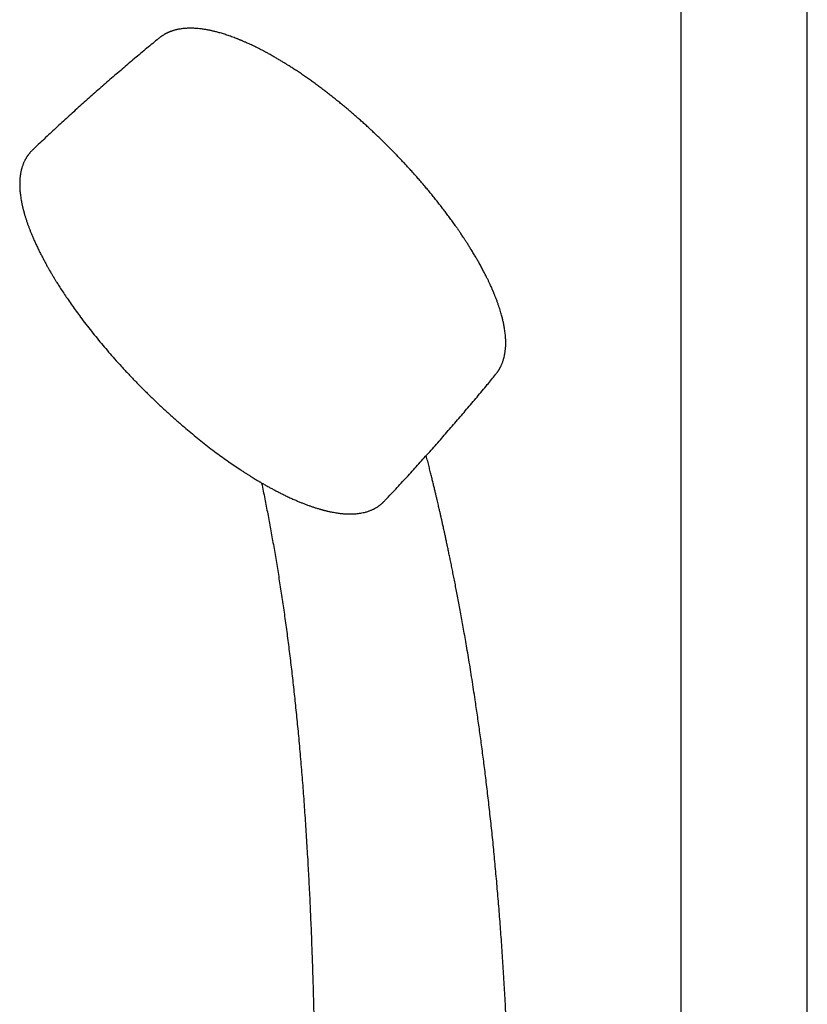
# Model space of a CAD drawing. Header units: millimetres. Extents: x 8 to 1577, y 12 to 2536.
# Tile 7 of 18: x 1305 to 1416, y 786 to 924. Entities that reach past the tile are written whole.
import ezdxf

# ---------------------------------------------------------------- set-up
doc = ezdxf.new("R2010")
doc.units = ezdxf.units.MM

msp = doc.modelspace()

# ---------------------------------------------------------------- linework, layer by layer
at = {"color": 7, "linetype": 'Continuous', "lineweight": 30}
for p, q in [((1415.73, 756.03), (1415.73, 1047.76)), ((1397.93, 1042.22), (1397.93, 756.02)), ((1324.55, 921.73), (1324.54, 921.72)), ((1345.05, 916.43), (1345.07, 916.41)), ((1306.87, 906.09), (1306.87, 906.09)), ((1366.51, 895.05), (1366.56, 894.97)), ((1356.35, 856.77), (1356.34, 856.77))]:
    msp.add_line(p, q, dxfattribs=at)
for points, knots in [([(1345.06, 916.42), (1344.86, 916.56), (1344.48, 916.82), (1343.92, 917.19), (1343.39, 917.53), (1342.93, 917.83), (1342.5, 918.1), (1342.1, 918.35), (1341.67, 918.61), (1341.29, 918.83), (1340.98, 919.01), (1340.73, 919.16), (1340.48, 919.3), (1340.23, 919.44), (1340, 919.57), (1339.81, 919.68), (1339.65, 919.76), (1339.52, 919.83), (1339.4, 919.9), (1339.25, 919.97), (1339.07, 920.07), (1338.86, 920.18), (1338.64, 920.29), (1338.43, 920.4), (1338.18, 920.52), (1337.9, 920.66), (1337.59, 920.8), (1337.29, 920.94), (1337.02, 921.07), (1336.78, 921.17), (1336.57, 921.26), (1336.42, 921.33), (1336.31, 921.38), (1336.24, 921.41), (1336.16, 921.44), (1336.07, 921.47), (1335.96, 921.52), (1335.81, 921.58), (1335.65, 921.65), (1335.31, 921.78), (1334.8, 921.97), (1334.15, 922.2), (1333.52, 922.4), (1333.03, 922.54), (1332.68, 922.64), (1332.46, 922.69), (1332.26, 922.74), (1332.09, 922.78), (1331.94, 922.82), (1331.78, 922.85), (1331.61, 922.89), (1331.4, 922.92), (1331.18, 922.96), (1330.94, 923), (1330.7, 923.04), (1330.42, 923.07), (1330.12, 923.11), (1329.8, 923.13), (1329.5, 923.15), (1329.21, 923.16), (1328.93, 923.16), (1328.68, 923.15), (1328.46, 923.14), (1328.25, 923.13), (1328.04, 923.11), (1327.81, 923.08), (1327.57, 923.05), (1327.36, 923.01), (1327.18, 922.97), (1327.05, 922.94), (1326.9, 922.91), (1326.76, 922.87), (1326.62, 922.83), (1326.48, 922.78), (1326.35, 922.74), (1326.24, 922.7), (1326.13, 922.66), (1326.03, 922.61), (1325.9, 922.56), (1325.78, 922.51), (1325.67, 922.45), (1325.57, 922.4), (1325.48, 922.35), (1325.38, 922.3), (1325.26, 922.23), (1325.16, 922.16), (1325.06, 922.1), (1324.99, 922.05), (1324.92, 922.01), (1324.85, 921.96), (1324.77, 921.9), (1324.66, 921.82), (1324.58, 921.76), (1324.54, 921.72)], [0, 0, 0, 0, 0.022215, 0.043476, 0.063776, 0.083112, 0.09799, 0.114045, 0.131417, 0.150105, 0.159942, 0.170107, 0.1806, 0.191407, 0.20135, 0.209673, 0.216376, 0.221462, 0.225664, 0.231581, 0.239267, 0.24842, 0.257563, 0.266501, 0.275233, 0.288941, 0.302108, 0.314734, 0.326716, 0.337217, 0.346052, 0.353218, 0.357178, 0.360348, 0.363064, 0.366872, 0.371966, 0.378345, 0.386008, 0.39423, 0.42375, 0.453518, 0.483092, 0.51202, 0.523611, 0.534417, 0.543973, 0.552276, 0.559436, 0.567033, 0.575586, 0.586099, 0.597681, 0.609873, 0.622611, 0.635895, 0.653213, 0.67032, 0.687132, 0.703267, 0.718672, 0.73302, 0.745992, 0.757204, 0.769653, 0.783377, 0.798096, 0.813174, 0.821781, 0.830495, 0.839334, 0.84836, 0.85758, 0.866781, 0.874858, 0.882479, 0.888873, 0.89602, 0.904163, 0.913045, 0.920857, 0.927399, 0.933335, 0.939888, 0.947705, 0.95693, 0.963026, 0.968259, 0.972633, 0.976669, 0.982574, 0.99035, 1, 1, 1, 1]), ([(1324.54, 921.72), (1323.98, 921.26), (1322.85, 920.32), (1321.14, 918.89), (1319.42, 917.42), (1317.7, 915.94), (1315.99, 914.45), (1314.3, 912.95), (1312.61, 911.43), (1310.94, 909.9), (1309.27, 908.37), (1307.92, 907.09), (1307.12, 906.33), (1306.86, 906.09)], [0, 0, 0, 0, 0.091149, 0.18721, 0.283271, 0.379333, 0.475395, 0.571455, 0.667514, 0.76357, 0.859623, 0.955672, 1, 1, 1, 1]), ([(1356.72, 906.63), (1356.54, 906.81), (1356.28, 907.07), (1355.9, 907.44), (1355.57, 907.76), (1355.17, 908.14), (1354.76, 908.53), (1354.32, 908.94), (1353.86, 909.36), (1353.39, 909.79), (1352.91, 910.22), (1352.42, 910.65), (1351.92, 911.09), (1351.42, 911.52), (1350.91, 911.95), (1350.39, 912.38), (1349.87, 912.81), (1349.34, 913.23), (1348.81, 913.65), (1348.28, 914.06), (1347.75, 914.47), (1347.22, 914.87), (1346.68, 915.27), (1346.14, 915.66), (1345.61, 916.04), (1345.25, 916.29), (1345.07, 916.41)], [0, 0, 0, 0, 0.049522, 0.069497, 0.102682, 0.137148, 0.174134, 0.212757, 0.252658, 0.293552, 0.335236, 0.377556, 0.420399, 0.463674, 0.507313, 0.551257, 0.595461, 0.639887, 0.684503, 0.729283, 0.774202, 0.81924, 0.864381, 0.909609, 0.95491, 1, 1, 1, 1]), ([(1366.51, 895.06), (1366.43, 895.17), (1366.21, 895.48), (1365.85, 895.99), (1365.43, 896.56), (1365.02, 897.11), (1364.62, 897.65), (1364.21, 898.18), (1363.79, 898.71), (1363.37, 899.24), (1362.94, 899.77), (1362.51, 900.3), (1362.06, 900.83), (1361.62, 901.36), (1361.16, 901.88), (1360.71, 902.4), (1360.24, 902.92), (1359.78, 903.43), (1359.32, 903.94), (1358.85, 904.43), (1358.4, 904.91), (1357.98, 905.35), (1357.62, 905.72), (1357.27, 906.07), (1356.98, 906.37), (1356.79, 906.56), (1356.72, 906.63)], [0, 0, 0, 0, 0.029116, 0.079077, 0.129255, 0.174343, 0.219464, 0.264611, 0.309778, 0.354959, 0.400148, 0.445336, 0.490512, 0.535664, 0.580771, 0.625808, 0.670733, 0.715482, 0.759937, 0.803869, 0.846751, 0.887019, 0.920114, 0.947701, 0.981346, 1, 1, 1, 1]), ([(1306.87, 906.1), (1306.82, 906.05), (1306.72, 905.95), (1306.6, 905.82), (1306.5, 905.72), (1306.42, 905.62), (1306.35, 905.54), (1306.29, 905.47), (1306.24, 905.39), (1306.18, 905.32), (1306.13, 905.24), (1306.07, 905.16), (1306.01, 905.07), (1305.96, 904.98), (1305.91, 904.9), (1305.87, 904.83), (1305.83, 904.77), (1305.79, 904.69), (1305.74, 904.6), (1305.68, 904.49), (1305.62, 904.36), (1305.56, 904.23), (1305.51, 904.11), (1305.46, 903.96), (1305.4, 903.8), (1305.34, 903.63), (1305.29, 903.47), (1305.25, 903.31), (1305.21, 903.17), (1305.18, 903.02), (1305.15, 902.87), (1305.12, 902.71), (1305.1, 902.56), (1305.08, 902.4), (1305.06, 902.22), (1305.04, 902.02), (1305.02, 901.82), (1305.01, 901.63), (1305.01, 901.47), (1305.01, 901.33), (1305.01, 901.2), (1305.01, 901.09), (1305.01, 900.96), (1305.02, 900.81), (1305.02, 900.63), (1305.04, 900.4), (1305.06, 900.11), (1305.1, 899.77), (1305.15, 899.39), (1305.21, 899.05), (1305.26, 898.76), (1305.3, 898.56), (1305.35, 898.36), (1305.39, 898.18), (1305.42, 898.02), (1305.46, 897.88), (1305.48, 897.76), (1305.51, 897.67), (1305.52, 897.6), (1305.54, 897.54), (1305.56, 897.47), (1305.58, 897.38), (1305.62, 897.26), (1305.66, 897.12), (1305.7, 896.95), (1305.76, 896.76), (1305.82, 896.56), (1305.89, 896.36), (1305.97, 896.09), (1306.09, 895.75), (1306.23, 895.34), (1306.38, 894.95), (1306.54, 894.55), (1306.71, 894.13), (1306.9, 893.68), (1307.12, 893.19), (1307.36, 892.66), (1307.61, 892.14), (1307.86, 891.62), (1308.11, 891.14), (1308.36, 890.67), (1308.6, 890.22), (1308.83, 889.8), (1309.05, 889.41), (1309.24, 889.08), (1309.39, 888.81), (1309.52, 888.6), (1309.62, 888.42), (1309.7, 888.3), (1309.76, 888.2), (1309.81, 888.12), (1309.87, 888.01), (1309.95, 887.88), (1310.05, 887.71), (1310.18, 887.51), (1310.32, 887.29), (1310.48, 887.03), (1310.66, 886.75), (1310.94, 886.31), (1311.32, 885.74), (1311.83, 884.99), (1312.38, 884.2), (1312.96, 883.38), (1313.61, 882.5), (1314.32, 881.56), (1315.1, 880.57), (1315.89, 879.59), (1316.69, 878.62), (1317.51, 877.66), (1318.38, 876.66), (1319.32, 875.62), (1320.33, 874.53), (1321.36, 873.45), (1322.41, 872.39), (1323.49, 871.33), (1324.58, 870.28), (1325.69, 869.26), (1326.81, 868.25), (1327.86, 867.34), (1328.84, 866.51), (1329.76, 865.75), (1330.7, 865), (1331.66, 864.25), (1332.61, 863.53), (1333.52, 862.86), (1334.39, 862.24), (1335.25, 861.65), (1335.93, 861.19), (1336.45, 860.85), (1336.81, 860.62), (1337.16, 860.39), (1337.51, 860.18), (1337.82, 859.98), (1338.1, 859.82), (1338.31, 859.68), (1338.48, 859.58), (1338.61, 859.51), (1338.74, 859.43), (1338.89, 859.34), (1339.07, 859.23), (1339.28, 859.11), (1339.51, 858.98), (1339.77, 858.84), (1340.08, 858.67), (1340.45, 858.46), (1340.89, 858.22), (1341.37, 857.98), (1341.87, 857.72), (1342.42, 857.45), (1342.99, 857.19), (1343.54, 856.94), (1344.05, 856.72), (1344.51, 856.53), (1344.92, 856.36), (1345.29, 856.22), (1345.66, 856.08), (1346.04, 855.95), (1346.46, 855.81), (1346.88, 855.68), (1347.2, 855.58), (1347.42, 855.52), (1347.52, 855.49), (1347.61, 855.47), (1347.69, 855.45), (1347.75, 855.43), (1347.8, 855.42), (1347.87, 855.4), (1347.97, 855.38), (1348.09, 855.35), (1348.26, 855.31), (1348.46, 855.26), (1348.68, 855.21), (1348.96, 855.16), (1349.28, 855.1), (1349.61, 855.05), (1349.91, 855), (1350.17, 854.97), (1350.41, 854.95), (1350.61, 854.93), (1350.79, 854.92), (1350.95, 854.91), (1351.09, 854.91), (1351.22, 854.9), (1351.35, 854.9), (1351.49, 854.9), (1351.64, 854.9), (1351.82, 854.91), (1352.04, 854.92), (1352.32, 854.94), (1352.63, 854.97), (1352.96, 855.02), (1353.3, 855.08), (1353.59, 855.15), (1353.83, 855.22), (1354.03, 855.28), (1354.2, 855.35), (1354.36, 855.41), (1354.49, 855.47), (1354.67, 855.55), (1354.91, 855.66), (1355.13, 855.79), (1355.29, 855.89), (1355.38, 855.95), (1355.46, 856), (1355.52, 856.05), (1355.58, 856.09), (1355.66, 856.15), (1355.73, 856.2), (1355.79, 856.25), (1355.83, 856.29), (1355.87, 856.32), (1355.9, 856.35), (1355.94, 856.38), (1355.98, 856.42), (1356.05, 856.48), (1356.13, 856.55), (1356.23, 856.65), (1356.3, 856.73), (1356.34, 856.77)], [0, 0, 0, 0, 0.003761, 0.007132, 0.010107, 0.012622, 0.01467, 0.016524, 0.018359, 0.020292, 0.022127, 0.024258, 0.026663, 0.02892, 0.030859, 0.032482, 0.033892, 0.035456, 0.037836, 0.040552, 0.043574, 0.046575, 0.049465, 0.052243, 0.056386, 0.060246, 0.063816, 0.067012, 0.070134, 0.073272, 0.076426, 0.079721, 0.082667, 0.085945, 0.089555, 0.093496, 0.097761, 0.101193, 0.10427, 0.10699, 0.109356, 0.111366, 0.113168, 0.116229, 0.119592, 0.123255, 0.128726, 0.134759, 0.141354, 0.148511, 0.151907, 0.155413, 0.158735, 0.16168, 0.164247, 0.166436, 0.168249, 0.169684, 0.170742, 0.171545, 0.172633, 0.174071, 0.17586, 0.177999, 0.180756, 0.183855, 0.186924, 0.189918, 0.192836, 0.19919, 0.205156, 0.210735, 0.21633, 0.22238, 0.228764, 0.235588, 0.242849, 0.250549, 0.257107, 0.263773, 0.270016, 0.275803, 0.281376, 0.286449, 0.291021, 0.294122, 0.296934, 0.299221, 0.300879, 0.301771, 0.302802, 0.30415, 0.305812, 0.307961, 0.310477, 0.313361, 0.316612, 0.32023, 0.324065, 0.333015, 0.341831, 0.352149, 0.362277, 0.372213, 0.384588, 0.396774, 0.408832, 0.420764, 0.432568, 0.444245, 0.457913, 0.471578, 0.485243, 0.498908, 0.512821, 0.526734, 0.540649, 0.554564, 0.56848, 0.579519, 0.590797, 0.602314, 0.61407, 0.626066, 0.636947, 0.647732, 0.65829, 0.668621, 0.673185, 0.677703, 0.682176, 0.686599, 0.690661, 0.694157, 0.697089, 0.698991, 0.700547, 0.702073, 0.704007, 0.706351, 0.709052, 0.712072, 0.71532, 0.718797, 0.724159, 0.729987, 0.736282, 0.743044, 0.750264, 0.758475, 0.76612, 0.773199, 0.779711, 0.785657, 0.791034, 0.795844, 0.801781, 0.807887, 0.814266, 0.820918, 0.822756, 0.82437, 0.825754, 0.826907, 0.827829, 0.828602, 0.829633, 0.830978, 0.833114, 0.835746, 0.838875, 0.842501, 0.846613, 0.852696, 0.858292, 0.863401, 0.868022, 0.872154, 0.875798, 0.878912, 0.881737, 0.884285, 0.886555, 0.888819, 0.891412, 0.894373, 0.897705, 0.901406, 0.907282, 0.913569, 0.920222, 0.927241, 0.934574, 0.938971, 0.943317, 0.947267, 0.950773, 0.953834, 0.956649, 0.963425, 0.970404, 0.973008, 0.975289, 0.977201, 0.978438, 0.980014, 0.981929, 0.984073, 0.985358, 0.986492, 0.987475, 0.988309, 0.989063, 0.990121, 0.991834, 0.994051, 0.996773, 1, 1, 1, 1]), ([(1371.91, 874.49), (1371.94, 874.54), (1372, 874.61), (1372.08, 874.71), (1372.14, 874.79), (1372.17, 874.84), (1372.2, 874.89), (1372.24, 874.93), (1372.27, 874.98), (1372.31, 875.04), (1372.36, 875.12), (1372.41, 875.21), (1372.46, 875.3), (1372.51, 875.38), (1372.55, 875.46), (1372.6, 875.55), (1372.65, 875.65), (1372.71, 875.78), (1372.78, 875.94), (1372.85, 876.11), (1372.92, 876.28), (1372.98, 876.47), (1373.05, 876.69), (1373.12, 876.95), (1373.18, 877.24), (1373.23, 877.51), (1373.27, 877.77), (1373.29, 878.01), (1373.31, 878.24), (1373.33, 878.46), (1373.34, 878.7), (1373.34, 878.97), (1373.34, 879.25), (1373.32, 879.55), (1373.3, 879.87), (1373.27, 880.2), (1373.23, 880.53), (1373.19, 880.84), (1373.14, 881.15), (1373.08, 881.43), (1373.03, 881.69), (1372.98, 881.94), (1372.92, 882.18), (1372.86, 882.43), (1372.79, 882.7), (1372.71, 883.01), (1372.61, 883.35), (1372.49, 883.72), (1372.36, 884.11), (1372.22, 884.51), (1372.1, 884.86), (1371.99, 885.14), (1371.91, 885.35), (1371.83, 885.55), (1371.76, 885.72), (1371.7, 885.87), (1371.65, 885.99), (1371.61, 886.08), (1371.58, 886.16), (1371.54, 886.26), (1371.48, 886.39), (1371.41, 886.56), (1371.32, 886.76), (1371.2, 887.02), (1371.06, 887.33), (1370.89, 887.69), (1370.69, 888.1), (1370.46, 888.55), (1370.2, 889.05), (1369.92, 889.58), (1369.63, 890.11), (1369.33, 890.62), (1369.04, 891.12), (1368.73, 891.64), (1368.42, 892.15), (1368.13, 892.62), (1367.86, 893.03), (1367.62, 893.41), (1367.39, 893.75), (1367.2, 894.04), (1367.04, 894.29), (1366.91, 894.48), (1366.79, 894.65), (1366.7, 894.79), (1366.62, 894.9), (1366.57, 894.97), (1366.55, 895)], [0, 0, 0, 0, 0.009236, 0.016687, 0.021725, 0.025411, 0.028227, 0.031445, 0.035131, 0.039287, 0.043892, 0.051689, 0.057955, 0.062722, 0.068539, 0.074506, 0.081178, 0.089177, 0.101433, 0.11245, 0.123144, 0.135299, 0.148702, 0.166835, 0.184851, 0.201627, 0.217169, 0.231498, 0.244624, 0.256876, 0.270585, 0.285673, 0.301649, 0.318378, 0.335749, 0.353261, 0.370943, 0.387543, 0.40291, 0.41734, 0.430563, 0.442587, 0.454171, 0.466283, 0.479481, 0.49422, 0.510459, 0.527944, 0.545967, 0.564494, 0.583524, 0.593055, 0.602707, 0.611755, 0.619534, 0.626044, 0.631288, 0.635264, 0.637982, 0.642333, 0.648187, 0.655541, 0.664397, 0.674641, 0.689191, 0.704883, 0.721717, 0.741269, 0.762163, 0.7844, 0.807978, 0.827445, 0.847738, 0.868859, 0.890356, 0.908458, 0.92497, 0.939893, 0.953227, 0.964973, 0.973551, 0.981028, 0.987408, 0.992692, 0.996887, 1, 1, 1, 1]), ([(1356.35, 856.77), (1356.66, 857.11), (1357.5, 857.99), (1358.84, 859.44), (1360.37, 861.11), (1361.89, 862.79), (1363.4, 864.48), (1364.89, 866.18), (1366.37, 867.89), (1367.84, 869.61), (1369.3, 871.33), (1370.66, 872.96), (1371.52, 874.02), (1371.91, 874.5)], [0, 0, 0, 0, 0.058826, 0.154793, 0.250748, 0.34669, 0.442619, 0.538534, 0.634434, 0.730319, 0.826187, 0.922039, 1, 1, 1, 1]), ([(1374.01, 760.48), (1374.01, 761.08), (1374, 762.92), (1373.97, 765.97), (1373.9, 769.64), (1373.81, 773.25), (1373.7, 776.81), (1373.56, 780.3), (1373.41, 783.64), (1373.25, 786.83), (1373.07, 789.87), (1372.88, 792.86), (1372.67, 795.8), (1372.45, 798.69), (1372.22, 801.53), (1371.97, 804.32), (1371.72, 807.06), (1371.45, 809.75), (1371.16, 812.38), (1370.87, 814.97), (1370.58, 817.45), (1370.28, 819.85), (1369.98, 822.15), (1369.67, 824.4), (1369.36, 826.61), (1369.07, 828.55), (1368.82, 830.22), (1368.6, 831.64), (1368.38, 833.03), (1368.16, 834.38), (1367.94, 835.7), (1367.72, 836.94), (1367.52, 838.12), (1367.32, 839.24), (1367.13, 840.31), (1366.94, 841.35), (1366.75, 842.36), (1366.57, 843.32), (1366.39, 844.25), (1366.21, 845.14), (1366.05, 845.99), (1365.88, 846.8), (1365.73, 847.57), (1365.58, 848.3), (1365.43, 849), (1365.29, 849.66), (1365.16, 850.3), (1365.03, 850.91), (1364.91, 851.48), (1364.79, 852.02), (1364.69, 852.48), (1364.61, 852.86), (1364.54, 853.17), (1364.47, 853.47), (1364.41, 853.74), (1364.36, 853.98), (1364.31, 854.18), (1364.28, 854.32), (1364.26, 854.4), (1364.25, 854.43), (1364.25, 854.47), (1364.24, 854.51), (1364.22, 854.58), (1364.2, 854.68), (1364.16, 854.83), (1364.12, 855.01), (1364.07, 855.24), (1364.01, 855.5), (1363.94, 855.8), (1363.86, 856.13), (1363.78, 856.51), (1363.68, 856.92), (1363.57, 857.37), (1363.46, 857.86), (1363.33, 858.39), (1363.2, 858.96), (1363.05, 859.56), (1362.89, 860.2), (1362.73, 860.88), (1362.55, 861.59), (1362.36, 862.33), (1362.23, 862.84), (1362.17, 863.1), (1362.17, 863.1)], [0, 0, 0, 0, 0.016202, 0.050358, 0.084084, 0.117376, 0.15023, 0.182642, 0.214609, 0.243518, 0.272049, 0.300199, 0.327966, 0.355349, 0.382346, 0.408957, 0.435179, 0.461012, 0.486454, 0.511505, 0.536164, 0.559054, 0.581595, 0.603785, 0.625625, 0.647114, 0.66142, 0.675565, 0.689528, 0.703122, 0.716306, 0.729079, 0.740748, 0.752052, 0.762992, 0.773568, 0.783779, 0.793627, 0.803111, 0.812231, 0.820987, 0.829379, 0.837268, 0.844806, 0.851993, 0.858831, 0.865526, 0.871847, 0.877795, 0.883369, 0.888569, 0.892055, 0.89535, 0.898455, 0.901362, 0.903895, 0.905978, 0.907612, 0.908077, 0.908487, 0.908843, 0.909209, 0.909815, 0.910935, 0.912458, 0.914384, 0.916714, 0.919447, 0.922584, 0.926123, 0.930065, 0.934411, 0.939159, 0.944311, 0.949865, 0.955844, 0.962228, 0.969017, 0.976212, 0.983812, 0.99167, 0.999919, 1, 1, 1, 1]), ([(1339, 859.28), (1339.01, 859.25), (1339.17, 858.51), (1339.46, 857.06), (1339.88, 854.92), (1340.28, 852.78), (1340.67, 850.59), (1341.05, 848.36), (1341.42, 846.08), (1341.78, 843.76), (1342.13, 841.39), (1342.47, 838.97), (1342.79, 836.51), (1343.1, 834.02), (1343.39, 831.5), (1343.67, 828.94), (1343.94, 826.35), (1344.21, 823.63), (1344.46, 820.8), (1344.71, 817.84), (1344.94, 814.84), (1345.15, 811.78), (1345.35, 808.67), (1345.54, 805.56), (1345.7, 802.47), (1345.85, 799.4), (1345.98, 796.28), (1346.1, 793.11), (1346.21, 789.77), (1346.31, 786.26), (1346.4, 782.57), (1346.47, 778.83), (1346.53, 775.03), (1346.58, 771.18), (1346.61, 767.28), (1346.63, 764), (1346.63, 762.02), (1346.63, 761.35)], [0, 0, 0, 0, 0.000746, 0.025015, 0.048259, 0.071857, 0.095809, 0.120115, 0.144776, 0.169793, 0.195165, 0.220892, 0.246976, 0.273415, 0.299729, 0.326386, 0.353385, 0.380726, 0.410635, 0.440941, 0.471643, 0.50274, 0.534229, 0.566109, 0.596523, 0.62728, 0.658377, 0.689813, 0.721583, 0.757432, 0.793689, 0.830349, 0.867405, 0.90485, 0.942679, 0.980882, 1, 1, 1, 1])]:
    msp.add_open_spline(points, degree=3, knots=knots, dxfattribs=at)

doc.saveas('drawing.dxf')
